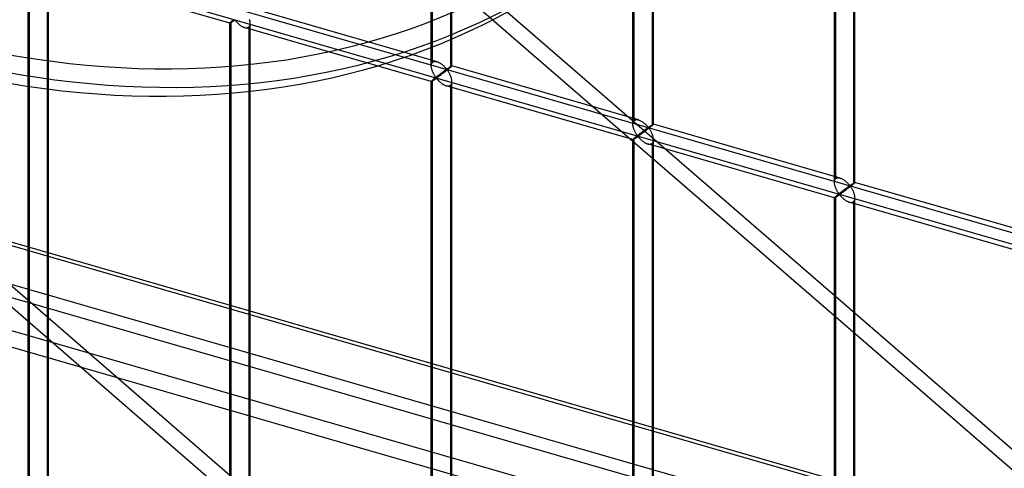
# Model space of a CAD drawing. Header units: millimetres. Extents: x -766 to 748, y -857 to 897.
# Tile 50 of 87: x 103 to 342, y -269 to -160. Entities that reach past the tile are written whole.
import ezdxf

# ---------------------------------------------------------------- set-up
doc = ezdxf.new("R2010")
doc.units = ezdxf.units.MM
doc.layers.add('MAIN-1', color=7, linetype='Continuous')
doc.layers.add('MAIN-2', color=7, linetype='Continuous')

msp = doc.modelspace()

# ---------------------------------------------------------------- linework, layer by layer
at = {"layer": 'MAIN-1'}
for p, q in [((-765.86, 34.97), (390.28, -298.78)), ((396.2, -325.19), (-759.94, 8.56))]:
    msp.add_line(p, q, dxfattribs=at)
at = {"layer": 'MAIN-2'}
for p, q in [((393.43, -298.83), (-762.71, 34.92)), ((202.83, -171.42), (202.83, 21.13)), ((203.16, -170.51), (203.16, 21.46)), ((207.49, 20.21), (207.49, -171.76)), ((207.82, -171.42), (207.82, 21.13)), ((-757.57, 11.96), (398.58, -321.79)), ((-431.4, 11.95), (746.4, -328.05)), ((434.07, -240.77), (-431.73, 9.16)), ((252.24, -184.68), (252.24, 7.29)), ((251.9, -185.59), (251.9, 6.96)), ((256.56, 6.04), (256.56, -185.93)), ((256.9, -185.59), (256.9, 6.96)), ((395.9, -309.84), (-674.83, -0.74)), ((-674.06, -4.19), (482.09, -337.94)), ((301.31, -198.84), (301.31, -6.87)), ((300.98, -199.76), (300.98, -7.21)), ((305.64, -8.12), (305.64, -200.09)), ((305.97, -199.76), (305.97, -7.21)), ((105.43, -57.86), (395.78, -309.31)), ((459.79, -369.8), (102.62, -60.49)), ((104.68, -339.39), (104.68, -146.84)), ((105.01, -338.47), (105.01, -146.51)), ((153.76, -161.01), (108.28, -147.89)), ((109.34, -147.76), (109.34, -339.72)), ((109.67, -339.39), (109.67, -146.84)), ((204.22, -170.38), (158.74, -157.25)), ((154.2, -160.57), (154.14, -160.63)), ((154.26, -160.52), (154.2, -160.57)), ((154.33, -160.47), (154.26, -160.52)), ((154.4, -160.41), (154.33, -160.47)), ((154.47, -160.35), (154.4, -160.41)), ((154.46, -160.6), (154.52, -160.55)), ((154.55, -160.29), (154.47, -160.35)), ((154.52, -160.55), (154.59, -160.51)), ((154.63, -160.22), (154.55, -160.29)), ((154.59, -160.51), (154.66, -160.46)), ((154.71, -160.16), (154.63, -160.22)), ((154.66, -160.46), (154.73, -160.41)), ((154.79, -160.09), (154.71, -160.16)), ((154.73, -160.41), (154.79, -160.37)), ((154.79, -160.37), (154.85, -160.33)), ((154.85, -160.33), (154.92, -160.29)), ((154.92, -160.29), (155, -160.28)), ((155, -160.28), (155.09, -160.34)), ((155.09, -160.34), (155.15, -160.42)), ((155.15, -160.42), (155.22, -160.5)), ((155.22, -160.5), (155.3, -160.58)), ((155.3, -160.58), (155.38, -160.67)), ((158.65, -160.3), (158.61, -160.13)), ((158.69, -160.47), (158.65, -160.3)), ((158.72, -160.65), (158.69, -160.47)), ((153.76, -160.99), (153.75, -161.01)), ((153.75, -161.01), (153.75, -161.01)), ((153.75, -161.01), (153.75, -161.01)), ((153.75, -161.01), (153.75, -161.01)), ((153.75, -161.01), (153.75, -161.01)), ((153.75, -161.01), (153.76, -161.01)), ((153.75, -353.56), (153.75, -161.01)), ((153.77, -160.97), (153.76, -160.99)), ((153.76, -161.01), (153.76, -161.01)), ((153.76, -161.01), (153.77, -161.01)), ((153.8, -160.94), (153.77, -160.97)), ((153.77, -161.01), (153.79, -161.01)), ((153.79, -161.01), (153.82, -161)), ((153.83, -160.9), (153.8, -160.94)), ((153.82, -161), (153.85, -160.98)), ((153.88, -160.86), (153.83, -160.9)), ((153.85, -160.98), (153.88, -160.96)), ((153.94, -160.8), (153.88, -160.86)), ((153.88, -160.96), (153.92, -160.94)), ((153.92, -160.94), (153.97, -160.91)), ((154.01, -160.74), (153.94, -160.8)), ((153.97, -160.91), (154.02, -160.88)), ((154.09, -160.67), (154.01, -160.74)), ((154.02, -160.88), (154.08, -160.85)), ((154.08, -160.85), (154.13, -160.81)), ((154.14, -160.63), (154.09, -160.67)), ((154.09, -352.64), (154.09, -160.67)), ((154.13, -160.81), (154.19, -160.77)), ((154.19, -160.77), (154.26, -160.73)), ((154.26, -160.73), (154.32, -160.69)), ((154.32, -160.69), (154.39, -160.64)), ((154.39, -160.64), (154.46, -160.6)), ((155.38, -160.67), (155.46, -160.76)), ((155.46, -160.76), (155.55, -160.85)), ((155.55, -160.85), (155.64, -160.94)), ((155.64, -160.94), (155.74, -161.03)), ((155.74, -161.03), (155.84, -161.12)), ((155.84, -161.12), (155.94, -161.22)), ((155.94, -161.22), (156.05, -161.31)), ((156.05, -161.31), (156.16, -161.39)), ((156.16, -161.39), (156.27, -161.48)), ((156.27, -161.48), (156.38, -161.56)), ((156.38, -161.56), (156.5, -161.64)), ((156.5, -161.64), (156.62, -161.72)), ((156.62, -161.72), (156.74, -161.79)), ((156.74, -161.79), (156.86, -161.85)), ((156.86, -161.85), (156.98, -161.91)), ((156.98, -161.91), (157.1, -161.96)), ((157.1, -161.96), (157.22, -162.01)), ((157.22, -162.01), (157.35, -162.05)), ((157.35, -162.05), (157.49, -162.09)), ((202.83, -175.18), (157.36, -162.05)), ((157.49, -162.09), (157.62, -162.11)), ((157.62, -162.11), (157.75, -162.12)), ((157.75, -162.12), (157.88, -162.12)), ((157.88, -162.12), (158, -162.11)), ((158, -162.11), (158.12, -162.08)), ((158.12, -162.08), (158.23, -162.04)), ((158.23, -162.04), (158.33, -161.99)), ((158.33, -161.99), (158.41, -161.92)), ((158.41, -161.92), (158.52, -161.81)), ((158.41, -161.92), (158.41, -353.89)), ((158.52, -161.81), (158.6, -161.68)), ((158.6, -161.68), (158.67, -161.53)), ((158.67, -161.53), (158.71, -161.37)), ((158.71, -161.37), (158.74, -161.19)), ((158.74, -160.82), (158.72, -160.65)), ((158.75, -160.99), (158.74, -160.82)), ((158.74, -161.19), (158.75, -160.99)), ((158.75, -353.56), (158.75, -161.01)), ((427.7, -508.25), (35.19, -168.33)), ((32.38, -170.95), (424.9, -510.88)), ((202.83, -171.29), (202.84, -171.15)), ((202.83, -171.44), (202.83, -171.29)), ((202.83, -171.57), (202.83, -171.44)), ((202.84, -171.71), (202.83, -171.57)), ((202.84, -171.15), (202.87, -171.02)), ((202.86, -171.85), (202.84, -171.71)), ((202.89, -171.98), (202.86, -171.85)), ((202.87, -171.02), (202.91, -170.9)), ((202.92, -172.12), (202.89, -171.98)), ((202.91, -170.9), (202.95, -170.78)), ((202.95, -172.26), (202.92, -172.12)), ((202.95, -170.78), (203.01, -170.68)), ((203, -172.39), (202.95, -172.26)), ((203.04, -172.53), (203, -172.39)), ((203.01, -170.68), (203.08, -170.59)), ((203.09, -172.67), (203.04, -172.53)), ((203.08, -170.59), (203.16, -170.51)), ((203.16, -170.51), (203.28, -170.43)), ((203.28, -170.43), (203.41, -170.36)), ((203.41, -170.36), (203.55, -170.32)), ((203.55, -170.32), (203.71, -170.31)), ((203.71, -170.31), (203.88, -170.31)), ((203.88, -170.31), (204.05, -170.34)), ((204.05, -170.34), (204.23, -170.38)), ((204.23, -170.38), (204.39, -170.43)), ((204.39, -170.43), (204.54, -170.5)), ((204.54, -170.5), (204.7, -170.57)), ((204.7, -170.57), (204.85, -170.65)), ((204.85, -170.65), (205, -170.74)), ((205, -170.74), (205.15, -170.84)), ((205.15, -170.84), (205.3, -170.95)), ((205.3, -170.95), (205.44, -171.06)), ((205.44, -171.06), (205.58, -171.17)), ((205.58, -171.17), (205.71, -171.29)), ((205.71, -171.29), (205.84, -171.4)), ((205.84, -171.4), (205.96, -171.52)), ((205.96, -171.52), (206.08, -171.64)), ((206.09, -172.57), (206.02, -172.62)), ((206.08, -171.64), (206.19, -171.75)), ((206.15, -172.53), (206.09, -172.57)), ((206.2, -172.49), (206.15, -172.53)), ((206.19, -171.75), (206.29, -171.86)), ((206.26, -172.45), (206.2, -172.49)), ((206.31, -172.41), (206.26, -172.45)), ((206.29, -171.86), (206.38, -171.97)), ((206.37, -172.38), (206.31, -172.41)), ((206.41, -172.34), (206.37, -172.38)), ((206.38, -171.97), (206.47, -172.07)), ((206.46, -172.31), (206.41, -172.34)), ((206.54, -172.53), (206.42, -172.63)), ((206.51, -172.29), (206.46, -172.31)), ((206.47, -172.07), (206.57, -172.16)), ((206.57, -172.28), (206.51, -172.29)), ((206.67, -172.43), (206.54, -172.53)), ((206.57, -172.16), (206.64, -172.15)), ((206.67, -172.37), (206.57, -172.28)), ((206.64, -172.15), (206.69, -172.12)), ((206.79, -172.34), (206.67, -172.43)), ((206.76, -172.47), (206.67, -172.37)), ((206.69, -172.12), (206.73, -172.09)), ((206.73, -172.09), (206.78, -172.06)), ((206.84, -172.58), (206.76, -172.47)), ((206.78, -172.06), (206.82, -172.03)), ((206.9, -172.24), (206.79, -172.34)), ((206.82, -172.03), (206.87, -172)), ((206.87, -172), (206.92, -171.97)), ((207.02, -172.15), (206.9, -172.24)), ((206.92, -171.97), (206.97, -171.94)), ((206.97, -171.94), (207.02, -171.9)), ((207.02, -171.9), (207.06, -171.87)), ((207.12, -172.06), (207.02, -172.15)), ((207.06, -171.87), (207.11, -171.84)), ((207.11, -171.84), (207.16, -171.8)), ((207.23, -171.98), (207.12, -172.06)), ((207.16, -171.8), (207.21, -171.77)), ((207.21, -171.77), (207.26, -171.74)), ((207.32, -171.9), (207.23, -171.98)), ((207.26, -171.74), (207.3, -171.71)), ((207.3, -171.71), (207.35, -171.68)), ((207.41, -171.83), (207.32, -171.9)), ((207.35, -171.68), (207.39, -171.65)), ((207.39, -171.65), (207.44, -171.62)), ((207.49, -171.76), (207.41, -171.83)), ((207.44, -171.62), (207.48, -171.6)), ((207.48, -171.6), (207.52, -171.57)), ((207.55, -171.71), (207.49, -171.76)), ((207.52, -171.57), (207.56, -171.55)), ((207.6, -171.66), (207.55, -171.71)), ((207.56, -171.55), (207.59, -171.53)), ((207.59, -171.53), (207.63, -171.5)), ((207.65, -171.62), (207.6, -171.66)), ((207.63, -171.5), (207.66, -171.49)), ((207.69, -171.58), (207.65, -171.62)), ((207.66, -171.49), (207.69, -171.47)), ((207.69, -171.47), (207.72, -171.45)), ((207.73, -171.54), (207.69, -171.58)), ((207.72, -171.45), (207.74, -171.44)), ((207.76, -171.51), (207.73, -171.54)), ((207.74, -171.44), (207.76, -171.43)), ((207.76, -171.43), (207.78, -171.42)), ((207.78, -171.48), (207.76, -171.51)), ((207.78, -171.42), (207.8, -171.42)), ((207.8, -171.46), (207.78, -171.48)), ((207.8, -171.42), (207.81, -171.42)), ((207.81, -171.45), (207.8, -171.46)), ((207.81, -171.42), (207.82, -171.42)), ((207.82, -171.43), (207.81, -171.45)), ((207.82, -171.42), (207.82, -171.42)), ((207.82, -171.42), (207.82, -171.42)), ((207.82, -171.42), (207.82, -171.42)), ((207.82, -171.42), (207.82, -171.42)), ((207.82, -171.42), (207.82, -171.42)), ((207.82, -171.42), (207.82, -171.42)), ((207.82, -171.42), (207.82, -171.43)), ((253.29, -184.54), (207.82, -171.42)), ((203.01, -174.97), (202.95, -175.03)), ((203.08, -174.91), (203.01, -174.97)), ((203.16, -174.84), (203.08, -174.91)), ((203.15, -172.8), (203.09, -172.67)), ((203.2, -172.94), (203.15, -172.8)), ((203.15, -175.01), (203.21, -174.98)), ((203.22, -174.79), (203.16, -174.84)), ((203.16, -366.81), (203.16, -174.84)), ((203.26, -173.07), (203.2, -172.94)), ((203.21, -174.98), (203.27, -174.94)), ((203.27, -174.74), (203.22, -174.79)), ((203.33, -173.2), (203.26, -173.07)), ((203.34, -174.69), (203.27, -174.74)), ((203.27, -174.94), (203.33, -174.9)), ((203.39, -173.32), (203.33, -173.2)), ((203.33, -174.9), (203.4, -174.85)), ((203.4, -174.63), (203.34, -174.69)), ((203.46, -173.44), (203.39, -173.32)), ((203.47, -174.58), (203.4, -174.63)), ((203.4, -174.85), (203.46, -174.81)), ((203.52, -173.56), (203.46, -173.44)), ((203.46, -174.81), (203.53, -174.76)), ((203.55, -174.52), (203.47, -174.58)), ((203.59, -173.68), (203.52, -173.56)), ((203.53, -174.76), (203.6, -174.72)), ((203.62, -174.45), (203.55, -174.52)), ((203.66, -173.79), (203.59, -173.68)), ((203.6, -174.72), (203.67, -174.67)), ((203.7, -174.39), (203.62, -174.45)), ((203.73, -173.89), (203.66, -173.79)), ((203.67, -174.67), (203.73, -174.63)), ((203.78, -174.33), (203.7, -174.39)), ((203.79, -173.99), (203.73, -173.89)), ((203.73, -174.63), (203.8, -174.58)), ((203.86, -174.26), (203.78, -174.33)), ((203.86, -174.08), (203.79, -173.99)), ((203.8, -174.58), (203.86, -174.54)), ((203.92, -174.17), (203.86, -174.08)), ((203.95, -174.19), (203.86, -174.26)), ((203.86, -174.54), (203.93, -174.5)), ((203.99, -174.25), (203.92, -174.17)), ((203.93, -174.5), (203.99, -174.46)), ((204.03, -174.13), (203.95, -174.19)), ((204.07, -174.32), (203.99, -174.25)), ((203.99, -174.46), (204.08, -174.44)), ((204.12, -174.06), (204.03, -174.13)), ((204.16, -174.3), (204.07, -174.32)), ((204.08, -174.44), (204.16, -174.51)), ((204.21, -173.99), (204.12, -174.06)), ((204.22, -174.26), (204.16, -174.3)), ((204.16, -174.51), (204.23, -174.58)), ((204.29, -173.92), (204.21, -173.99)), ((204.29, -174.22), (204.22, -174.26)), ((204.23, -174.58), (204.3, -174.66)), ((204.38, -173.85), (204.29, -173.92)), ((204.37, -174.16), (204.29, -174.22)), ((204.3, -174.66), (204.37, -174.75)), ((204.45, -174.11), (204.37, -174.16)), ((204.37, -174.75), (204.45, -174.83)), ((204.47, -173.79), (204.38, -173.85)), ((204.53, -174.05), (204.45, -174.11)), ((204.45, -174.83), (204.54, -174.92)), ((204.55, -173.72), (204.47, -173.79)), ((204.62, -173.99), (204.53, -174.05)), ((204.54, -174.92), (204.62, -175.01)), ((204.64, -173.65), (204.55, -173.72)), ((204.71, -173.92), (204.62, -173.99)), ((204.72, -173.59), (204.64, -173.65)), ((204.81, -173.85), (204.71, -173.92)), ((204.81, -173.53), (204.72, -173.59)), ((204.89, -173.46), (204.81, -173.53)), ((204.91, -173.77), (204.81, -173.85)), ((204.97, -173.4), (204.89, -173.46)), ((205.01, -173.7), (204.91, -173.77)), ((205.06, -173.34), (204.97, -173.4)), ((205.12, -173.62), (205.01, -173.7)), ((205.14, -173.27), (205.06, -173.34)), ((205.23, -173.54), (205.12, -173.62)), ((205.22, -173.21), (205.14, -173.27)), ((205.3, -173.15), (205.22, -173.21)), ((205.34, -173.45), (205.23, -173.54)), ((205.38, -173.09), (205.3, -173.15)), ((205.45, -173.37), (205.34, -173.45)), ((205.46, -173.03), (205.38, -173.09)), ((205.57, -173.28), (205.45, -173.37)), ((205.53, -172.98), (205.46, -173.03)), ((205.61, -172.92), (205.53, -172.98)), ((205.69, -173.19), (205.57, -173.28)), ((205.68, -172.87), (205.61, -172.92)), ((205.75, -172.81), (205.68, -172.87)), ((205.81, -173.1), (205.69, -173.19)), ((205.82, -172.76), (205.75, -172.81)), ((205.93, -173.01), (205.81, -173.1)), ((205.89, -172.71), (205.82, -172.76)), ((205.96, -172.66), (205.89, -172.71)), ((206.05, -172.92), (205.93, -173.01)), ((206.02, -172.62), (205.96, -172.66)), ((206.17, -172.82), (206.05, -172.92)), ((206.3, -172.72), (206.17, -172.82)), ((206.42, -172.63), (206.3, -172.72)), ((206.92, -172.71), (206.84, -172.58)), ((207.01, -172.84), (206.92, -172.71)), ((207.09, -172.98), (207.01, -172.84)), ((207.18, -173.13), (207.09, -172.98)), ((207.26, -173.28), (207.18, -173.13)), ((207.34, -173.44), (207.26, -173.28)), ((207.42, -173.61), (207.34, -173.44)), ((207.5, -173.78), (207.42, -173.61)), ((207.57, -173.95), (207.5, -173.78)), ((207.63, -174.12), (207.57, -173.95)), ((207.68, -174.3), (207.63, -174.12)), ((207.73, -174.47), (207.68, -174.3)), ((207.77, -174.64), (207.73, -174.47)), ((207.8, -174.82), (207.77, -174.64)), ((207.82, -174.99), (207.8, -174.82)), ((202.84, -175.14), (202.83, -175.16)), ((202.83, -175.16), (202.83, -175.17)), ((202.83, -175.17), (202.83, -175.18)), ((202.83, -367.72), (202.83, -175.17)), ((202.83, -175.18), (202.83, -175.18)), ((202.83, -175.18), (202.83, -175.18)), ((202.83, -175.18), (202.83, -175.18)), ((202.83, -175.18), (202.83, -175.18)), ((202.83, -175.18), (202.83, -175.18)), ((202.83, -175.18), (202.84, -175.18)), ((202.87, -175.11), (202.84, -175.14)), ((202.84, -175.18), (202.86, -175.17)), ((202.86, -175.17), (202.89, -175.16)), ((202.91, -175.07), (202.87, -175.11)), ((202.89, -175.16), (202.92, -175.15)), ((202.95, -175.03), (202.91, -175.07)), ((202.92, -175.15), (202.96, -175.13)), ((202.96, -175.13), (203, -175.11)), ((203, -175.11), (203.05, -175.08)), ((203.05, -175.08), (203.1, -175.05)), ((203.1, -175.05), (203.15, -175.01)), ((204.62, -175.01), (204.72, -175.11)), ((204.72, -175.11), (204.81, -175.2)), ((204.81, -175.2), (204.91, -175.29)), ((204.91, -175.29), (205.02, -175.38)), ((205.02, -175.38), (205.12, -175.47)), ((205.12, -175.47), (205.23, -175.56)), ((205.23, -175.56), (205.34, -175.65)), ((205.34, -175.65), (205.46, -175.73)), ((205.46, -175.73), (205.58, -175.81)), ((205.58, -175.81), (205.69, -175.88)), ((205.69, -175.88), (205.81, -175.95)), ((205.81, -175.95), (205.93, -176.02)), ((205.93, -176.02), (206.05, -176.08)), ((206.05, -176.08), (206.18, -176.13)), ((206.18, -176.13), (206.3, -176.18)), ((206.3, -176.18), (206.42, -176.22)), ((206.42, -176.22), (206.56, -176.25)), ((251.91, -189.35), (206.43, -176.22)), ((206.56, -176.25), (206.7, -176.28)), ((206.7, -176.28), (206.83, -176.29)), ((206.83, -176.29), (206.96, -176.29)), ((206.96, -176.29), (207.08, -176.28)), ((207.08, -176.28), (207.19, -176.25)), ((207.19, -176.25), (207.3, -176.21)), ((207.3, -176.21), (207.4, -176.16)), ((207.4, -176.16), (207.49, -176.09)), ((207.49, -176.09), (207.59, -175.98)), ((207.49, -176.09), (207.49, -368.06)), ((207.59, -175.98), (207.68, -175.85)), ((207.68, -175.85), (207.74, -175.7)), ((207.74, -175.7), (207.79, -175.53)), ((207.79, -175.53), (207.82, -175.35)), ((207.82, -175.16), (207.82, -174.99)), ((207.82, -175.35), (207.82, -175.16)), ((207.82, -367.72), (207.82, -175.17)), ((252.35, -184.59), (252.48, -184.53)), ((252.48, -184.53), (252.63, -184.49)), ((252.63, -184.49), (252.79, -184.47)), ((252.79, -184.47), (252.95, -184.48)), ((252.95, -184.48), (253.12, -184.5)), ((253.12, -184.5), (253.3, -184.55)), ((253.3, -184.55), (253.46, -184.6)), ((251.9, -185.46), (251.92, -185.32)), ((251.9, -185.6), (251.9, -185.46)), ((251.91, -185.74), (251.9, -185.6)), ((251.92, -185.88), (251.91, -185.74)), ((251.92, -185.32), (251.94, -185.19)), ((251.94, -186.01), (251.92, -185.88)), ((251.94, -185.19), (251.98, -185.06)), ((251.96, -186.15), (251.94, -186.01)), ((251.99, -186.29), (251.96, -186.15)), ((251.98, -185.06), (252.03, -184.95)), ((252.03, -186.42), (251.99, -186.29)), ((252.03, -184.95), (252.09, -184.85)), ((252.07, -186.56), (252.03, -186.42)), ((252.12, -186.7), (252.07, -186.56)), ((252.09, -184.85), (252.16, -184.75)), ((252.17, -186.83), (252.12, -186.7)), ((252.16, -184.75), (252.24, -184.68)), ((252.22, -186.97), (252.17, -186.83)), ((252.24, -184.68), (252.35, -184.59)), ((253.46, -184.6), (253.62, -184.66)), ((253.62, -184.66), (253.77, -184.74)), ((253.77, -184.74), (253.92, -184.82)), ((253.92, -184.82), (254.08, -184.91)), ((254.08, -184.91), (254.23, -185.01)), ((254.23, -185.01), (254.37, -185.11)), ((254.37, -185.11), (254.52, -185.22)), ((254.52, -185.22), (254.66, -185.34)), ((254.66, -185.34), (254.79, -185.45)), ((254.79, -185.45), (254.92, -185.57)), ((254.9, -186.93), (254.83, -186.98)), ((254.97, -186.88), (254.9, -186.93)), ((254.92, -185.57), (255.04, -185.69)), ((255.03, -186.83), (254.97, -186.88)), ((255.1, -186.78), (255.03, -186.83)), ((255.04, -185.69), (255.16, -185.81)), ((255.16, -186.74), (255.1, -186.78)), ((255.16, -185.81), (255.26, -185.92)), ((255.22, -186.7), (255.16, -186.74)), ((255.28, -186.65), (255.22, -186.7)), ((255.37, -186.89), (255.25, -186.99)), ((255.26, -185.92), (255.36, -186.03)), ((255.34, -186.61), (255.28, -186.65)), ((255.39, -186.58), (255.34, -186.61)), ((255.36, -186.03), (255.46, -186.14)), ((255.49, -186.79), (255.37, -186.89)), ((255.44, -186.54), (255.39, -186.58)), ((255.49, -186.51), (255.44, -186.54)), ((255.46, -186.14), (255.55, -186.24)), ((255.54, -186.48), (255.49, -186.51)), ((255.62, -186.7), (255.49, -186.79)), ((255.59, -186.45), (255.54, -186.48)), ((255.55, -186.24), (255.65, -186.32)), ((255.65, -186.44), (255.59, -186.45)), ((255.74, -186.6), (255.62, -186.7)), ((255.65, -186.32), (255.71, -186.31)), ((255.75, -186.53), (255.65, -186.44)), ((255.71, -186.31), (255.76, -186.29)), ((255.86, -186.5), (255.74, -186.6)), ((255.83, -186.64), (255.75, -186.53)), ((255.76, -186.29), (255.81, -186.26)), ((255.81, -186.26), (255.85, -186.23)), ((255.91, -186.75), (255.83, -186.64)), ((255.85, -186.23), (255.9, -186.2)), ((255.98, -186.41), (255.86, -186.5)), ((255.9, -186.2), (255.95, -186.17)), ((256, -186.87), (255.91, -186.75)), ((255.95, -186.17), (255.99, -186.14)), ((256.09, -186.32), (255.98, -186.41)), ((255.99, -186.14), (256.04, -186.1)), ((256.08, -187.01), (256, -186.87)), ((256.04, -186.1), (256.09, -186.07)), ((256.09, -186.07), (256.14, -186.04)), ((256.2, -186.23), (256.09, -186.32)), ((256.14, -186.04), (256.19, -186)), ((256.19, -186), (256.24, -185.97)), ((256.3, -186.15), (256.2, -186.23)), ((256.24, -185.97), (256.28, -185.94)), ((256.28, -185.94), (256.33, -185.91)), ((256.4, -186.07), (256.3, -186.15)), ((256.33, -185.91), (256.38, -185.88)), ((256.38, -185.88), (256.42, -185.85)), ((256.48, -185.99), (256.4, -186.07)), ((256.42, -185.85), (256.47, -185.82)), ((256.47, -185.82), (256.51, -185.79)), ((256.56, -185.93), (256.48, -185.99)), ((256.51, -185.79), (256.55, -185.76)), ((256.55, -185.76), (256.59, -185.74)), ((256.62, -185.87), (256.56, -185.93)), ((256.59, -185.74), (256.63, -185.71)), ((256.68, -185.83), (256.62, -185.87)), ((256.63, -185.71), (256.67, -185.69)), ((256.67, -185.69), (256.7, -185.67)), ((256.72, -185.78), (256.68, -185.83)), ((256.7, -185.67), (256.74, -185.65)), ((256.77, -185.74), (256.72, -185.78)), ((256.74, -185.65), (256.76, -185.64)), ((256.76, -185.64), (256.79, -185.62)), ((256.8, -185.71), (256.77, -185.74)), ((256.79, -185.62), (256.82, -185.61)), ((256.83, -185.68), (256.8, -185.71)), ((256.82, -185.61), (256.84, -185.6)), ((256.86, -185.65), (256.83, -185.68)), ((256.84, -185.6), (256.86, -185.59)), ((256.86, -185.59), (256.87, -185.59)), ((256.88, -185.63), (256.86, -185.65)), ((256.87, -185.59), (256.88, -185.58)), ((256.88, -185.58), (256.89, -185.58)), ((256.89, -185.61), (256.88, -185.63)), ((256.89, -185.58), (256.89, -185.58)), ((256.89, -185.58), (256.9, -185.58)), ((302.37, -198.71), (256.89, -185.58)), ((256.9, -185.6), (256.89, -185.61)), ((256.9, -185.58), (256.9, -185.59)), ((256.9, -185.59), (256.9, -185.59)), ((256.9, -185.59), (256.9, -185.59)), ((256.9, -185.59), (256.9, -185.59)), ((256.9, -185.59), (256.9, -185.6)), ((251.92, -189.31), (251.9, -189.33)), ((251.9, -189.33), (251.9, -189.34)), ((251.9, -189.34), (251.9, -189.34)), ((251.9, -189.34), (251.9, -189.34)), ((251.9, -189.34), (251.9, -189.35)), ((251.9, -381.89), (251.9, -189.34)), ((251.9, -189.35), (251.9, -189.35)), ((251.9, -189.35), (251.9, -189.35)), ((251.9, -189.35), (251.91, -189.35)), ((251.91, -189.35), (251.92, -189.35)), ((251.94, -189.28), (251.92, -189.31)), ((251.92, -189.35), (251.94, -189.34)), ((251.98, -189.24), (251.94, -189.28)), ((251.94, -189.34), (251.97, -189.33)), ((251.97, -189.33), (252, -189.32)), ((252.03, -189.19), (251.98, -189.24)), ((252, -189.32), (252.03, -189.3)), ((252.09, -189.14), (252.03, -189.19)), ((252.03, -189.3), (252.07, -189.27)), ((252.07, -189.27), (252.12, -189.24)), ((252.16, -189.08), (252.09, -189.14)), ((252.12, -189.24), (252.17, -189.21)), ((252.24, -189.01), (252.16, -189.08)), ((252.17, -189.21), (252.23, -189.18)), ((252.28, -187.1), (252.22, -186.97)), ((252.23, -189.18), (252.28, -189.14)), ((252.29, -188.96), (252.24, -189.01)), ((252.24, -380.97), (252.24, -189.01)), ((252.34, -187.24), (252.28, -187.1)), ((252.28, -189.14), (252.34, -189.1)), ((252.35, -188.91), (252.29, -188.96)), ((252.4, -187.36), (252.34, -187.24)), ((252.34, -189.1), (252.41, -189.06)), ((252.41, -188.86), (252.35, -188.91)), ((252.47, -187.49), (252.4, -187.36)), ((252.48, -188.8), (252.41, -188.86)), ((252.41, -189.06), (252.47, -189.02)), ((252.53, -187.61), (252.47, -187.49)), ((252.47, -189.02), (252.54, -188.98)), ((252.55, -188.74), (252.48, -188.8)), ((252.6, -187.73), (252.53, -187.61)), ((252.54, -188.98), (252.6, -188.93)), ((252.62, -188.68), (252.55, -188.74)), ((252.67, -187.84), (252.6, -187.73)), ((252.6, -188.93), (252.67, -188.89)), ((252.7, -188.62), (252.62, -188.68)), ((252.74, -187.95), (252.67, -187.84)), ((252.67, -188.89), (252.74, -188.84)), ((252.78, -188.56), (252.7, -188.62)), ((252.8, -188.06), (252.74, -187.95)), ((252.74, -188.84), (252.81, -188.79)), ((252.86, -188.49), (252.78, -188.56)), ((252.87, -188.15), (252.8, -188.06)), ((252.81, -188.79), (252.87, -188.75)), ((252.94, -188.43), (252.86, -188.49)), ((252.93, -188.25), (252.87, -188.15)), ((252.87, -188.75), (252.94, -188.7)), ((253, -188.33), (252.93, -188.25)), ((253.02, -188.36), (252.94, -188.43)), ((252.94, -188.7), (253, -188.66)), ((253.06, -188.41), (253, -188.33)), ((253, -188.66), (253.07, -188.63)), ((253.11, -188.29), (253.02, -188.36)), ((253.14, -188.48), (253.06, -188.41)), ((253.07, -188.63), (253.15, -188.61)), ((253.19, -188.22), (253.11, -188.29)), ((253.23, -188.47), (253.14, -188.48)), ((253.15, -188.61), (253.23, -188.67)), ((253.28, -188.16), (253.19, -188.22)), ((253.3, -188.43), (253.23, -188.47)), ((253.23, -188.67), (253.3, -188.75)), ((253.37, -188.09), (253.28, -188.16)), ((253.37, -188.38), (253.3, -188.43)), ((253.3, -188.75), (253.37, -188.83)), ((253.46, -188.02), (253.37, -188.09)), ((253.44, -188.33), (253.37, -188.38)), ((253.37, -188.83), (253.45, -188.91)), ((253.52, -188.28), (253.44, -188.33)), ((253.45, -188.91), (253.53, -189)), ((253.54, -187.95), (253.46, -188.02)), ((253.6, -188.22), (253.52, -188.28)), ((253.53, -189), (253.61, -189.09)), ((253.63, -187.89), (253.54, -187.95)), ((253.69, -188.15), (253.6, -188.22)), ((253.61, -189.09), (253.7, -189.18)), ((253.71, -187.82), (253.63, -187.89)), ((253.79, -188.08), (253.69, -188.15)), ((253.7, -189.18), (253.79, -189.27)), ((253.8, -187.76), (253.71, -187.82)), ((253.88, -188.01), (253.79, -188.08)), ((253.79, -189.27), (253.89, -189.37)), ((253.88, -187.69), (253.8, -187.76)), ((253.97, -187.63), (253.88, -187.69)), ((253.98, -187.94), (253.88, -188.01)), ((254.05, -187.56), (253.97, -187.63)), ((254.08, -187.87), (253.98, -187.94)), ((254.13, -187.5), (254.05, -187.56)), ((254.19, -187.79), (254.08, -187.87)), ((254.21, -187.44), (254.13, -187.5)), ((254.3, -187.7), (254.19, -187.79)), ((254.3, -187.38), (254.21, -187.44)), ((254.38, -187.32), (254.3, -187.38)), ((254.41, -187.62), (254.3, -187.7)), ((254.45, -187.26), (254.38, -187.32)), ((254.53, -187.53), (254.41, -187.62)), ((254.53, -187.2), (254.45, -187.26)), ((254.61, -187.14), (254.53, -187.2)), ((254.65, -187.45), (254.53, -187.53)), ((254.68, -187.09), (254.61, -187.14)), ((254.76, -187.36), (254.65, -187.45)), ((254.76, -187.03), (254.68, -187.09)), ((254.83, -186.98), (254.76, -187.03)), ((254.88, -187.27), (254.76, -187.36)), ((255, -187.17), (254.88, -187.27)), ((255.12, -187.08), (255, -187.17)), ((255.25, -186.99), (255.12, -187.08)), ((256.17, -187.15), (256.08, -187.01)), ((256.25, -187.3), (256.17, -187.15)), ((256.34, -187.45), (256.25, -187.3)), ((256.42, -187.61), (256.34, -187.45)), ((256.5, -187.77), (256.42, -187.61)), ((256.57, -187.94), (256.5, -187.77)), ((256.64, -188.11), (256.57, -187.94)), ((256.7, -188.29), (256.64, -188.11)), ((256.76, -188.46), (256.7, -188.29)), ((256.8, -188.63), (256.76, -188.46)), ((256.84, -188.81), (256.8, -188.63)), ((256.87, -188.98), (256.84, -188.81)), ((256.89, -189.16), (256.87, -188.98)), ((256.9, -189.33), (256.89, -189.16)), ((256.89, -189.52), (256.9, -189.33)), ((256.9, -381.89), (256.9, -189.34)), ((253.89, -189.37), (253.99, -189.46)), ((253.99, -189.46), (254.09, -189.55)), ((254.09, -189.55), (254.2, -189.64)), ((254.2, -189.64), (254.31, -189.73)), ((254.31, -189.73), (254.42, -189.81)), ((254.42, -189.81), (254.53, -189.9)), ((254.53, -189.9), (254.65, -189.98)), ((254.65, -189.98), (254.77, -190.05)), ((254.77, -190.05), (254.89, -190.12)), ((254.89, -190.12), (255.01, -190.18)), ((255.01, -190.18), (255.13, -190.24)), ((255.13, -190.24), (255.25, -190.3)), ((255.25, -190.3), (255.37, -190.34)), ((255.37, -190.34), (255.5, -190.38)), ((255.5, -190.38), (255.64, -190.42)), ((300.98, -203.51), (255.51, -190.39)), ((255.64, -190.42), (255.77, -190.44)), ((255.77, -190.44), (255.9, -190.46)), ((255.9, -190.46), (256.03, -190.46)), ((256.03, -190.46), (256.15, -190.44)), ((256.15, -190.44), (256.27, -190.42)), ((256.27, -190.42), (256.38, -190.38)), ((256.38, -190.38), (256.47, -190.32)), ((256.47, -190.32), (256.56, -190.26)), ((256.56, -190.26), (256.67, -190.15)), ((256.56, -190.26), (256.56, -382.22)), ((256.67, -190.15), (256.75, -190.02)), ((256.75, -190.02), (256.82, -189.87)), ((256.82, -189.87), (256.86, -189.7)), ((256.86, -189.7), (256.89, -189.52)), ((301.16, -199.01), (301.23, -198.92)), ((301.23, -198.92), (301.31, -198.84)), ((301.31, -198.84), (301.43, -198.76)), ((301.43, -198.76), (301.56, -198.7)), ((301.56, -198.7), (301.7, -198.66)), ((301.7, -198.66), (301.86, -198.64)), ((301.86, -198.64), (302.03, -198.64)), ((302.03, -198.64), (302.2, -198.67)), ((302.2, -198.67), (302.38, -198.71)), ((302.38, -198.71), (302.53, -198.77)), ((302.53, -198.77), (302.69, -198.83)), ((302.69, -198.83), (302.85, -198.9)), ((302.85, -198.9), (303, -198.99)), ((300.98, -199.63), (300.99, -199.49)), ((300.98, -199.77), (300.98, -199.63)), ((300.98, -199.9), (300.98, -199.77)), ((300.99, -200.04), (300.98, -199.9)), ((300.99, -199.49), (301.02, -199.35)), ((301.01, -200.18), (300.99, -200.04)), ((301.04, -200.32), (301.01, -200.18)), ((301.02, -199.35), (301.06, -199.23)), ((301.07, -200.45), (301.04, -200.32)), ((301.06, -199.23), (301.1, -199.12)), ((301.1, -200.59), (301.07, -200.45)), ((301.1, -199.12), (301.16, -199.01)), ((301.14, -200.73), (301.1, -200.59)), ((301.19, -200.86), (301.14, -200.73)), ((301.24, -201), (301.19, -200.86)), ((301.29, -201.14), (301.24, -201)), ((301.35, -201.27), (301.29, -201.14)), ((301.41, -201.4), (301.35, -201.27)), ((303, -198.99), (303.15, -199.08)), ((303.15, -199.08), (303.3, -199.17)), ((303.3, -199.17), (303.45, -199.28)), ((303.45, -199.28), (303.59, -199.39)), ((303.59, -199.39), (303.73, -199.5)), ((303.68, -201.31), (303.61, -201.37)), ((303.76, -201.25), (303.68, -201.31)), ((303.73, -199.5), (303.86, -199.62)), ((303.83, -201.2), (303.76, -201.25)), ((303.9, -201.15), (303.83, -201.2)), ((303.86, -199.62), (303.99, -199.74)), ((303.97, -201.1), (303.9, -201.15)), ((304.08, -201.34), (303.96, -201.43)), ((304.04, -201.05), (303.97, -201.1)), ((303.99, -199.74), (304.11, -199.85)), ((304.11, -201), (304.04, -201.05)), ((304.2, -201.25), (304.08, -201.34)), ((304.11, -199.85), (304.23, -199.97)), ((304.17, -200.95), (304.11, -201)), ((304.24, -200.91), (304.17, -200.95)), ((304.32, -201.15), (304.2, -201.25)), ((304.23, -199.97), (304.34, -200.09)), ((304.3, -200.86), (304.24, -200.91)), ((304.35, -200.82), (304.3, -200.86)), ((304.44, -201.06), (304.32, -201.15)), ((304.34, -200.09), (304.44, -200.2)), ((304.41, -200.78), (304.35, -200.82)), ((304.46, -200.74), (304.41, -200.78)), ((304.44, -200.2), (304.53, -200.3)), ((304.57, -200.96), (304.44, -201.06)), ((304.51, -200.71), (304.46, -200.74)), ((304.56, -200.68), (304.51, -200.71)), ((304.53, -200.3), (304.62, -200.4)), ((304.61, -200.65), (304.56, -200.68)), ((304.69, -200.86), (304.57, -200.96)), ((304.66, -200.62), (304.61, -200.65)), ((304.62, -200.4), (304.72, -200.49)), ((304.72, -200.61), (304.66, -200.62)), ((304.82, -200.77), (304.69, -200.86)), ((304.72, -200.49), (304.79, -200.48)), ((304.82, -200.7), (304.72, -200.61)), ((304.79, -200.48), (304.84, -200.46)), ((304.94, -200.67), (304.82, -200.77)), ((304.9, -200.8), (304.82, -200.7)), ((304.84, -200.46), (304.88, -200.43)), ((304.88, -200.43), (304.93, -200.4)), ((304.99, -200.92), (304.9, -200.8)), ((304.93, -200.4), (304.97, -200.37)), ((305.05, -200.58), (304.94, -200.67)), ((304.97, -200.37), (305.02, -200.34)), ((305.07, -201.04), (304.99, -200.92)), ((305.02, -200.34), (305.07, -200.3)), ((305.17, -200.49), (305.05, -200.58)), ((305.07, -200.3), (305.12, -200.27)), ((305.16, -201.17), (305.07, -201.04)), ((305.12, -200.27), (305.16, -200.24)), ((305.16, -200.24), (305.21, -200.2)), ((305.24, -201.32), (305.16, -201.17)), ((305.27, -200.4), (305.17, -200.49)), ((305.21, -200.2), (305.26, -200.17)), ((305.33, -201.46), (305.24, -201.32)), ((305.26, -200.17), (305.31, -200.14)), ((305.38, -200.31), (305.27, -200.4)), ((305.31, -200.14), (305.36, -200.11)), ((305.36, -200.11), (305.41, -200.07)), ((305.47, -200.23), (305.38, -200.31)), ((305.41, -200.07), (305.45, -200.04)), ((305.45, -200.04), (305.5, -200.01)), ((305.56, -200.16), (305.47, -200.23)), ((305.5, -200.01), (305.54, -199.98)), ((305.54, -199.98), (305.59, -199.96)), ((305.64, -200.09), (305.56, -200.16)), ((305.59, -199.96), (305.63, -199.93)), ((305.63, -199.93), (305.67, -199.9)), ((305.7, -200.04), (305.64, -200.09)), ((305.67, -199.9), (305.71, -199.88)), ((305.75, -199.99), (305.7, -200.04)), ((305.71, -199.88), (305.74, -199.86)), ((305.74, -199.86), (305.78, -199.84)), ((305.8, -199.95), (305.75, -199.99)), ((305.78, -199.84), (305.81, -199.82)), ((305.84, -199.91), (305.8, -199.95)), ((305.81, -199.82), (305.84, -199.8)), ((305.84, -199.8), (305.87, -199.79)), ((305.88, -199.88), (305.84, -199.91)), ((305.87, -199.79), (305.89, -199.78)), ((305.91, -199.84), (305.88, -199.88)), ((305.89, -199.78), (305.91, -199.77)), ((305.91, -199.77), (305.93, -199.76)), ((305.93, -199.82), (305.91, -199.84)), ((305.93, -199.76), (305.95, -199.75)), ((305.95, -199.8), (305.93, -199.82)), ((305.95, -199.75), (305.96, -199.75)), ((305.96, -199.78), (305.95, -199.8)), ((305.96, -199.75), (305.97, -199.75)), ((305.97, -199.77), (305.96, -199.78)), ((305.97, -199.75), (305.97, -199.75)), ((305.97, -199.75), (305.97, -199.75)), ((305.97, -199.75), (305.97, -199.75)), ((305.97, -199.75), (305.97, -199.75)), ((305.97, -199.75), (305.97, -199.75)), ((305.97, -199.75), (305.97, -199.76)), ((351.44, -212.88), (305.97, -199.75)), ((305.97, -199.76), (305.97, -199.77)), ((300.99, -203.47), (300.98, -203.49)), ((300.98, -203.49), (300.98, -203.51)), ((300.98, -203.51), (300.98, -203.51)), ((300.98, -203.51), (300.98, -203.51)), ((300.98, -203.51), (300.98, -203.51)), ((300.98, -203.51), (300.98, -203.51)), ((300.98, -203.51), (300.98, -203.51)), ((300.98, -203.51), (300.98, -203.51)), ((300.98, -203.51), (300.99, -203.51)), ((300.98, -396.06), (300.98, -203.51)), ((301.02, -203.44), (300.99, -203.47)), ((300.99, -203.51), (301.01, -203.51)), ((301.01, -203.51), (301.04, -203.5)), ((301.06, -203.4), (301.02, -203.44)), ((301.04, -203.5), (301.07, -203.48)), ((301.1, -203.36), (301.06, -203.4)), ((301.07, -203.48), (301.11, -203.46)), ((301.16, -203.3), (301.1, -203.36)), ((301.11, -203.46), (301.15, -203.44)), ((301.15, -203.44), (301.2, -203.41)), ((301.23, -203.24), (301.16, -203.3)), ((301.2, -203.41), (301.25, -203.38)), ((301.31, -203.17), (301.23, -203.24)), ((301.25, -203.38), (301.3, -203.35)), ((301.3, -203.35), (301.36, -203.31)), ((301.37, -203.13), (301.31, -203.17)), ((301.31, -395.14), (301.31, -203.17)), ((301.36, -203.31), (301.42, -203.27)), ((301.42, -203.07), (301.37, -203.13)), ((301.48, -201.53), (301.41, -201.4)), ((301.49, -203.02), (301.42, -203.07)), ((301.42, -203.27), (301.48, -203.23)), ((301.54, -201.66), (301.48, -201.53)), ((301.48, -203.23), (301.55, -203.19)), ((301.55, -202.97), (301.49, -203.02)), ((301.61, -201.78), (301.54, -201.66)), ((301.62, -202.91), (301.55, -202.97)), ((301.55, -203.19), (301.61, -203.14)), ((301.67, -201.89), (301.61, -201.78)), ((301.61, -203.14), (301.68, -203.1)), ((301.7, -202.85), (301.62, -202.91)), ((301.74, -202.01), (301.67, -201.89)), ((301.68, -203.1), (301.75, -203.05)), ((301.77, -202.79), (301.7, -202.85)), ((301.81, -202.12), (301.74, -202.01)), ((301.75, -203.05), (301.82, -203.01)), ((301.85, -202.72), (301.77, -202.79)), ((301.88, -202.22), (301.81, -202.12)), ((301.82, -203.01), (301.88, -202.96)), ((301.93, -202.66), (301.85, -202.72)), ((301.94, -202.32), (301.88, -202.22)), ((301.88, -202.96), (301.95, -202.91)), ((302.01, -202.59), (301.93, -202.66)), ((302.01, -202.41), (301.94, -202.32)), ((301.95, -202.91), (302.01, -202.87)), ((302.07, -202.5), (302.01, -202.41)), ((302.1, -202.53), (302.01, -202.59)), ((302.01, -202.87), (302.08, -202.83)), ((302.14, -202.58), (302.07, -202.5)), ((302.08, -202.83), (302.14, -202.79)), ((302.18, -202.46), (302.1, -202.53)), ((302.22, -202.65), (302.14, -202.58)), ((302.14, -202.79), (302.22, -202.78)), ((302.27, -202.39), (302.18, -202.46)), ((302.3, -202.64), (302.22, -202.65)), ((302.22, -202.78), (302.31, -202.84)), ((302.36, -202.32), (302.27, -202.39)), ((302.37, -202.6), (302.3, -202.64)), ((302.31, -202.84), (302.38, -202.92)), ((302.44, -202.25), (302.36, -202.32)), ((302.44, -202.55), (302.37, -202.6)), ((302.38, -202.92), (302.45, -203)), ((302.53, -202.19), (302.44, -202.25)), ((302.52, -202.5), (302.44, -202.55)), ((302.45, -203), (302.52, -203.08)), ((302.6, -202.44), (302.52, -202.5)), ((302.52, -203.08), (302.6, -203.17)), ((302.62, -202.12), (302.53, -202.19)), ((302.68, -202.38), (302.6, -202.44)), ((302.6, -203.17), (302.68, -203.26)), ((302.7, -202.05), (302.62, -202.12)), ((302.77, -202.32), (302.68, -202.38)), ((302.68, -203.26), (302.77, -203.35)), ((302.79, -201.99), (302.7, -202.05)), ((302.86, -202.25), (302.77, -202.32)), ((302.77, -203.35), (302.87, -203.44)), ((302.87, -201.92), (302.79, -201.99)), ((302.96, -202.18), (302.86, -202.25)), ((302.96, -201.86), (302.87, -201.92)), ((302.87, -203.44), (302.96, -203.53)), ((303.04, -201.79), (302.96, -201.86)), ((303.06, -202.11), (302.96, -202.18)), ((302.96, -203.53), (303.06, -203.62)), ((303.12, -201.73), (303.04, -201.79)), ((303.16, -202.03), (303.06, -202.11)), ((303.06, -203.62), (303.16, -203.72)), ((303.21, -201.67), (303.12, -201.73)), ((303.27, -201.95), (303.16, -202.03)), ((303.16, -203.72), (303.27, -203.81)), ((303.29, -201.61), (303.21, -201.67)), ((303.38, -201.87), (303.27, -201.95)), ((303.37, -201.54), (303.29, -201.61)), ((303.45, -201.48), (303.37, -201.54)), ((303.49, -201.79), (303.38, -201.87)), ((303.53, -201.43), (303.45, -201.48)), ((303.6, -201.7), (303.49, -201.79)), ((303.61, -201.37), (303.53, -201.43)), ((303.72, -201.61), (303.6, -201.7)), ((303.84, -201.52), (303.72, -201.61)), ((303.96, -201.43), (303.84, -201.52)), ((305.41, -201.62), (305.33, -201.46)), ((305.49, -201.78), (305.41, -201.62)), ((305.57, -201.94), (305.49, -201.78)), ((305.65, -202.11), (305.57, -201.94)), ((305.71, -202.28), (305.65, -202.11)), ((305.78, -202.45), (305.71, -202.28)), ((305.83, -202.63), (305.78, -202.45)), ((305.88, -202.8), (305.83, -202.63)), ((305.92, -202.97), (305.88, -202.8)), ((305.95, -203.15), (305.92, -202.97)), ((305.94, -203.87), (305.97, -203.69)), ((305.97, -203.32), (305.95, -203.15)), ((305.97, -203.49), (305.97, -203.32)), ((305.97, -203.69), (305.97, -203.49)), ((305.97, -396.06), (305.97, -203.51)), ((303.27, -203.81), (303.38, -203.89)), ((303.38, -203.89), (303.49, -203.98)), ((303.49, -203.98), (303.61, -204.06)), ((303.61, -204.06), (303.73, -204.14)), ((303.73, -204.14), (303.84, -204.22)), ((303.84, -204.22), (303.96, -204.29)), ((303.96, -204.29), (304.08, -204.35)), ((304.08, -204.35), (304.2, -204.41)), ((304.2, -204.41), (304.32, -204.46)), ((304.32, -204.46), (304.45, -204.51)), ((304.45, -204.51), (304.57, -204.55)), ((304.57, -204.55), (304.71, -204.59)), ((350.06, -217.68), (304.58, -204.55)), ((304.71, -204.59), (304.85, -204.61)), ((304.85, -204.61), (304.98, -204.62)), ((304.98, -204.62), (305.11, -204.62)), ((305.11, -204.62), (305.23, -204.61)), ((305.23, -204.61), (305.34, -204.58)), ((305.34, -204.58), (305.45, -204.54)), ((305.45, -204.54), (305.55, -204.49)), ((305.55, -204.49), (305.64, -204.42)), ((305.64, -204.42), (305.74, -204.31)), ((305.64, -204.42), (305.64, -396.39)), ((305.74, -204.31), (305.83, -204.18)), ((305.83, -204.18), (305.89, -204.03)), ((305.89, -204.03), (305.94, -203.87))]:
    msp.add_line(p, q, dxfattribs=at)
for centre, major_axis, start_param, end_param in [((-29.1, -25.2), (-438.62, 506.47), -2.427868, 0), ((100, 86.6), (-175.45, 202.59), 0.713724, 3.141593), ((102.5, 88.77), (175.45, -202.59), -2.427868, 0), ((99.99, 86.6), (-172.17, 198.81), 0.713724, 3.141592), ((99.99, 86.6), (-168.9, 195.03), 0.713724, 3.354157), ((100, 86.6), (168.9, -195.03), -2.427868, 0.713724), ((-29.1, -25.2), (-438.62, 506.47), 0.713724, 3.141593), ((-31.6, -27.37), (438.62, -506.47), -2.427868, 0), ((75, 64.95), (175.45, -202.59), -2.427868, -0.000001), ((72.5, 62.79), (-175.45, 202.59), 0.713724, 3.141593), ((75, 64.95), (172.17, -198.81), -2.427868, -0.000001)]:
    msp.add_ellipse(centre, major_axis=major_axis, ratio=0.75, start_param=start_param, end_param=end_param, dxfattribs=at)

doc.saveas('drawing.dxf')
